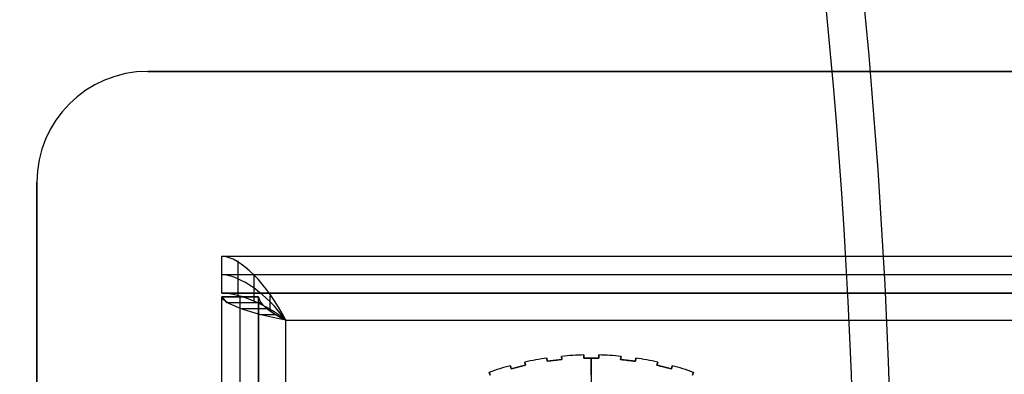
# Model space of a CAD drawing. Extents: x -158 to 158, y -59 to 130.
# Tile 6 of 17: x -75 to -49, y 27 to 36. Entities that reach past the tile are written whole.
import ezdxf

# ---------------------------------------------------------------- set-up
doc = ezdxf.new("R2010")
doc.units = 0
doc.header["$MEASUREMENT"] = 0
doc.layers.add('MODEL_237_2', color=5, linetype='CONTINUOUS')

msp = doc.modelspace()

# ---------------------------------------------------------------- linework, layer by layer
at = {"layer": 'MODEL_237_2'}
for p, q in [((-72, 35, 26), (-72, 35, 25)), ((72, 35, 25), (-72, 35, 25)), ((72, 35, 26), (-72, 35, 26)), ((-72, 35, 25.5), (72, 35, 25.5)), ((-75, -32, 26), (-75, 32, 26)), ((-75, 32, 26), (-75, 32, 25)), ((-75, 32, 25), (-75, -32, 25)), ((-75, -32, 25.5), (-75, 32, 25.5)), ((-70, 30, 25), (70, 30, 25)), ((-70, 29, 25), (-70, 30, 25)), ((-70, 30, 0.737), (70, 30, 0.737)), ((-70, 30, 25), (-70, 30, 0.737)), ((-70, 29, 0.737), (-70, 30, 0.737)), ((-70, 30, 12.868), (70, 30, 12.868)), ((-70, 29, 12.868), (-70, 30, 12.868)), ((-69.566, 29.868, 0.072), (-69.566, 28.944, 0.455)), ((-70, 29.5, 25), (70, 29.5, 25)), ((-70, 29.5, 25), (-70, 29.5, 0.737)), ((-69.132, 29.491, -0.491), (-69.132, 28.784, 0.216)), ((70, 29, 25), (-70, 29, 25)), ((-70, 29, 25), (-70, 29, 0.737)), ((-70, 29, 0.737), (70, 29, 0.737)), ((-70, 29, 12.868), (70, 29, 12.868)), ((-70, 28.9, 0.737), (-69, 28.9, 0.737)), ((-70, -28.9, 25), (-70, 28.9, 25)), ((-70, 28.9, 25), (-69, 28.9, 25)), ((-70, -28.9, 0.737), (-70, 28.9, 0.737)), ((-70, 28.9, 25), (-70, 28.9, 0.737)), ((-70, 28.9, 0.737), (-69.868, 28.741, 0.073)), ((-70, -28.9, 12.868), (-70, 28.9, 12.868)), ((-69, 28.9, 12.868), (-70, 28.9, 12.868)), ((-69.5, -28.9, 25), (-69.5, 28.9, 25)), ((-69.5, 28.9, 25), (-69.5, 28.9, 0.737)), ((-69, -28.9, 0.737), (-69, 28.9, 0.737)), ((-69, 28.9, 25), (-69, -28.9, 25)), ((-69, 28.9, 0.737), (-69, 28.9, 25)), ((-69, -28.9, 12.868), (-69, 28.9, 12.868)), ((-68.698, 28.928, -0.868), (-68.698, 28.545, 0.056)), ((-69.868, 28.741, 0.072), (-68.943, 28.741, 0.455)), ((-69.868, 28.741, 0.072), (-69.866, 28.74, 0.068)), ((-69.492, 28.582, -0.491), (-69.491, 28.582, -0.491)), ((-69.491, 28.582, -0.491), (-68.784, 28.582, 0.216)), ((-68.932, 28.424, -0.866), (-68.929, 28.423, -0.868)), ((-68.928, 28.423, -0.868), (-68.545, 28.423, 0.057)), ((-68.264, 28.264, -1), (-68.263, 28.263, -1)), ((-68.263, -28.263, -1), (-68.263, 28.263, -1)), ((-68.263, 28.263, -1), (68.263, 28.263, -1)), ((-68.263, 28.263), (68.263, 28.263)), ((-68.263, -28.263), (-68.263, 28.263)), ((-68.263, 28.263, -1), (-68.263, 28.263)), ((-61.192, 27.154, 31.451), (-61.202, 27.238, 31.416)), ((-61.202, 27.238, 31.416), (-61.202, 27.238, 26.546)), ((-61.202, 27.238, 26.546), (-61.192, 27.154, 26.546)), ((-61.192, 27.154, 28.998), (-61.202, 27.238, 28.998)), ((-61.197, 27.196, 31.434), (-61.197, 27.196, 26.546)), ((-61.192, 27.154, 26.546), (-60.794, 27.202, 26.546)), ((-60.794, 27.202, 28.999), (-61.192, 27.154, 28.999)), ((-60.993, 27.178, 31.452), (-60.993, 27.178, 26.546)), ((-60.805, 27.286, 31.416), (-60.794, 27.202, 31.451)), ((-60.805, 27.286, 26.546), (-60.805, 27.286, 31.416)), ((-60.794, 27.202, 26.546), (-60.805, 27.286, 26.546)), ((-60.805, 27.286, 28.998), (-60.794, 27.202, 28.998)), ((-60.8, 27.244, 31.434), (-60.8, 27.244, 26.546)), ((-60.794, 27.202, 31.451), (-60.794, 27.202, 26.546)), ((-60.2, 27.238, 31.451), (-60.2, 27.323, 31.416)), ((-60.2, 27.323, 31.416), (-60.2, 27.323, 26.546)), ((-60.2, 27.323, 26.546), (-60.2, 27.238, 26.546)), ((-60.2, 27.238, 28.998), (-60.2, 27.323, 28.998)), ((-60.2, 27.28, 31.434), (-60.2, 27.28, 26.546)), ((-60.2, 27.238, 26.546), (-59.8, 27.238, 26.546)), ((-60.2, 27.238, 26.546), (-60.2, 27.238, 31.451)), ((-59.8, 27.238, 28.999), (-60.2, 27.238, 28.999)), ((-60, 26.785, 26.546), (-60, 27.238, 26.546)), ((-60, 27.238, 31.452), (-60, 27.238, 26.546)), ((-59.8, 27.323, 31.416), (-59.8, 27.238, 31.451)), ((-59.8, 27.323, 26.546), (-59.8, 27.323, 31.416)), ((-59.8, 27.238, 26.546), (-59.8, 27.323, 26.546)), ((-59.8, 27.323, 28.998), (-59.8, 27.238, 28.998)), ((-59.8, 27.28, 31.434), (-59.8, 27.28, 26.546)), ((-59.8, 27.238, 26.546), (-59.8, 27.238, 31.451)), ((-59.206, 27.202, 31.451), (-59.195, 27.286, 31.416)), ((-59.195, 27.286, 26.546), (-59.206, 27.202, 26.546)), ((-59.206, 27.202, 28.998), (-59.195, 27.286, 28.998)), ((-59.206, 27.202, 26.546), (-58.808, 27.154, 26.546)), ((-59.206, 27.202, 31.451), (-59.206, 27.202, 26.546)), ((-58.808, 27.154, 28.999), (-59.206, 27.202, 28.999)), ((-59.2, 27.244, 31.434), (-59.2, 27.244, 26.546)), ((-59.195, 27.286, 31.416), (-59.195, 27.286, 26.546)), ((-59.007, 27.178, 31.452), (-59.007, 27.178, 26.546)), ((-58.798, 27.238, 31.416), (-58.808, 27.154, 31.451)), ((-58.808, 27.154, 26.546), (-58.798, 27.238, 26.546)), ((-58.798, 27.238, 28.998), (-58.808, 27.154, 28.998)), ((-58.803, 27.196, 31.434), (-58.803, 27.196, 26.546)), ((-58.798, 27.238, 26.546), (-58.798, 27.238, 31.416)), ((-62.166, 26.951, 31.451), (-62.186, 27.033, 31.416)), ((-62.186, 27.033, 31.416), (-62.186, 27.033, 26.546)), ((-62.186, 27.033, 26.546), (-62.166, 26.951, 26.546)), ((-62.166, 26.951, 28.998), (-62.186, 27.033, 28.998)), ((-62.176, 26.992, 31.434), (-62.176, 26.992, 26.546)), ((-62.166, 26.951, 26.546), (-61.777, 27.046, 26.546)), ((-61.777, 27.046, 28.999), (-62.166, 26.951, 28.999)), ((-62.166, 26.951, 31.451), (-62.166, 26.951, 26.546)), ((-61.971, 26.999, 31.452), (-61.971, 26.999, 26.546)), ((-61.798, 27.129, 31.416), (-61.777, 27.046, 31.451)), ((-61.798, 27.129, 26.546), (-61.798, 27.129, 31.416)), ((-61.777, 27.046, 26.546), (-61.798, 27.129, 26.546)), ((-61.798, 27.129, 28.998), (-61.777, 27.046, 28.998)), ((-61.787, 27.088, 31.434), (-61.787, 27.088, 26.546)), ((-61.777, 27.046, 26.546), (-61.777, 27.046, 31.451)), ((-61.192, 27.154, 26.546), (-61.192, 27.154, 31.451)), ((-58.808, 27.154, 31.451), (-58.808, 27.154, 26.546)), ((-58.223, 27.046, 31.451), (-58.202, 27.129, 31.416)), ((-58.202, 27.129, 26.546), (-58.223, 27.046, 26.546)), ((-58.223, 27.046, 28.998), (-58.202, 27.129, 28.998)), ((-58.223, 27.046, 26.546), (-57.834, 26.951, 26.546)), ((-58.223, 27.046, 31.451), (-58.223, 27.046, 26.546)), ((-57.834, 26.951, 28.999), (-58.223, 27.046, 28.999)), ((-58.213, 27.088, 31.434), (-58.213, 27.088, 26.546)), ((-58.202, 27.129, 31.416), (-58.202, 27.129, 26.546)), ((-58.029, 26.999, 31.452), (-58.029, 26.999, 26.546)), ((-57.814, 27.033, 31.416), (-57.834, 26.951, 31.451)), ((-57.834, 26.951, 26.546), (-57.814, 27.033, 26.546)), ((-57.814, 27.033, 28.998), (-57.834, 26.951, 28.998)), ((-57.834, 26.951, 31.451), (-57.834, 26.951, 26.546)), ((-57.824, 26.992, 31.434), (-57.824, 26.992, 26.546)), ((-57.814, 27.033, 26.546), (-57.814, 27.033, 31.416)), ((-62.764, 26.853, 31.416), (-62.734, 26.773, 31.451)), ((-62.764, 26.853, 26.546), (-62.764, 26.853, 31.416)), ((-62.734, 26.773, 26.546), (-62.764, 26.853, 26.546)), ((-62.764, 26.853, 28.998), (-62.734, 26.773, 28.998)), ((-62.749, 26.813, 31.434), (-62.749, 26.813, 26.546)), ((-57.266, 26.773, 31.451), (-57.236, 26.853, 31.416)), ((-57.236, 26.853, 26.546), (-57.266, 26.773, 26.546)), ((-57.266, 26.773, 28.998), (-57.236, 26.853, 28.998)), ((-57.251, 26.813, 31.434), (-57.251, 26.813, 26.546)), ((-57.236, 26.853, 31.416), (-57.236, 26.853, 26.546))]:
    msp.add_line(p, q, dxfattribs=at)
at = {"layer": 'MODEL_237_2', "extrusion": (0.207347, 0.866025, -0.454981)}
for radius in [70, 67.56]:
    msp.add_arc((83.47, 134.687, -67.324), radius, 62.24543, 152.24543, dxfattribs=at)
at = {"layer": 'MODEL_237_2', "extrusion": (0.909961, 2.22045e-16, 0.414693)}
msp.add_arc((20.727, 170.547, -11.145), 70, 240, 295.1501, dxfattribs=at)
at = {"layer": 'MODEL_237_2', "extrusion": (0.909961, 0, 0.414693)}
for radius, end in [(70, 295.1501), (67.56, 293.6961)]:
    msp.add_arc((20.727, 170.547, -11.145), radius, 240, end, dxfattribs=at)
at = {"layer": 'MODEL_237_2', "extrusion": (0.909961, 2.498e-16, 0.414693)}
msp.add_arc((20.727, 170.547, -11.145), 67.56, 240, 293.6961, dxfattribs=at)
at = {"layer": 'MODEL_237_2'}
for centre, radius, start, end in [((-72, 32, 26), 3, 90, 180), ((-72, 32, 25), 3, 90, 180), ((-72, 32, 25.5), 3, 90, 180), ((-60, 19, 31.416), 8.325, 98.2997, 102.4696), ((-60, 19, 26.546), 8.325, 98.2997, 102.4696), ((-60, 19, 28.981), 8.325, 98.2997, 102.4696), ((-60, 19, 31.416), 8.325, 91.3766, 95.5465), ((-60, 19, 26.546), 8.325, 91.3766, 95.5465), ((-60, 19, 28.981), 8.325, 91.3766, 95.5465), ((-60, 19, 31.416), 8.325, 84.4535, 88.6234), ((-60, 19, 26.546), 8.325, 84.4535, 88.6234), ((-60, 19, 28.981), 8.325, 84.4535, 88.6234), ((-60, 19, 31.416), 8.325, 77.5304, 81.7003), ((-60, 19, 26.546), 8.325, 77.5304, 81.7003), ((-60, 19, 28.981), 8.325, 77.5304, 81.7003), ((-60, 19, 31.416), 8.325, 105.2227, 109.3926), ((-60, 19, 26.546), 8.325, 105.2227, 109.3926), ((-60, 19, 28.981), 8.325, 105.2227, 109.3926), ((-60, 19, 31.416), 8.325, 70.6074, 74.7773), ((-60, 19, 26.546), 8.325, 70.6074, 74.7773), ((-60, 19, 28.981), 8.325, 70.6074, 74.7773)]:
    msp.add_arc(centre, radius, start, end, dxfattribs=at)
at = {"layer": 'MODEL_237_2', "extrusion": (0.816497, 0.408248, 0.408248)}
msp.add_arc((55.727, 21.33, -44.607), 2.478, 271.86, 346.603, dxfattribs=at)
at = {"layer": 'MODEL_237_2', "extrusion": (0.709581, 0.498244, 0.498244)}
msp.add_arc((62.255, 21.584, -34.605), 2.277, 272.6008, 338.1168, dxfattribs=at)
at = {"layer": 'MODEL_237_2', "extrusion": (0.514405, 0.606378, 0.606378)}
msp.add_arc((70.202, 16.189, -17.977), 2.484, 273.1648, 321.2782, dxfattribs=at)
at = {"layer": 'MODEL_237_2', "extrusion": (0.177425, 0.968008, -0.177425)}
msp.add_arc((72.228, 3.601, 15.425), 1.836, 270.3709, 357.7665, dxfattribs=at)
at = {"layer": 'MODEL_237_2', "extrusion": (0.368721, 0.853282, -0.368721)}
msp.add_arc((73.848, 0.553, -1.053), 0.971, 271.5425, 349.4045, dxfattribs=at)
msp.add_arc((73.848, 0.553, -1.053), 0.971, 271.5425, 349.4045, dxfattribs=at)
at = {"layer": 'MODEL_237_2', "extrusion": (0.368716, 0.853283, -0.368724)}
msp.add_arc((73.848, 0.553, -1.053), 0.971, 271.5436, 349.4046, dxfattribs=at)
at = {"layer": 'MODEL_237_2', "extrusion": (-0.120537, 0.992709, -1.88597e-12)}
msp.add_arc((57.272, 10.962, 34.332), 20.489, 89.4407, 90.5593, dxfattribs=at)
at = {"layer": 'MODEL_237_2', "extrusion": (-1.77636e-14, 1, 7.27909e-12)}
msp.add_arc((60, 10.962, 27.238), 20.489, 89.4407, 90, dxfattribs=at)
at = {"layer": 'MODEL_237_2', "extrusion": (1, 0, 0)}
msp.add_arc((19, 10.962, -60), 22.083, 68.097, 90, dxfattribs=at)
at = {"layer": 'MODEL_237_2', "extrusion": (-8.52623e-13, 1, -2.91106e-11)}
msp.add_arc((60, 10.962, 27.238), 20.489, 90, 90.5593, dxfattribs=at)
at = {"layer": 'MODEL_237_2', "extrusion": (0.120537, 0.992709, -2.65679e-12)}
msp.add_arc((61.853, 10.962, 19.867), 20.489, 89.4407, 90.5593, dxfattribs=at)
at = {"layer": 'MODEL_237_2', "extrusion": (-0.239316, 0.970942, 3.61644e-12)}
msp.add_arc((53.71, 10.962, 41.045), 20.489, 89.4407, 90.5593, dxfattribs=at)
at = {"layer": 'MODEL_237_2', "extrusion": (0.239316, 0.970942, -2.31026e-13)}
msp.add_arc((62.804, 10.962, 12.327), 20.489, 89.4407, 90.5593, dxfattribs=at)

doc.saveas('drawing.dxf')
